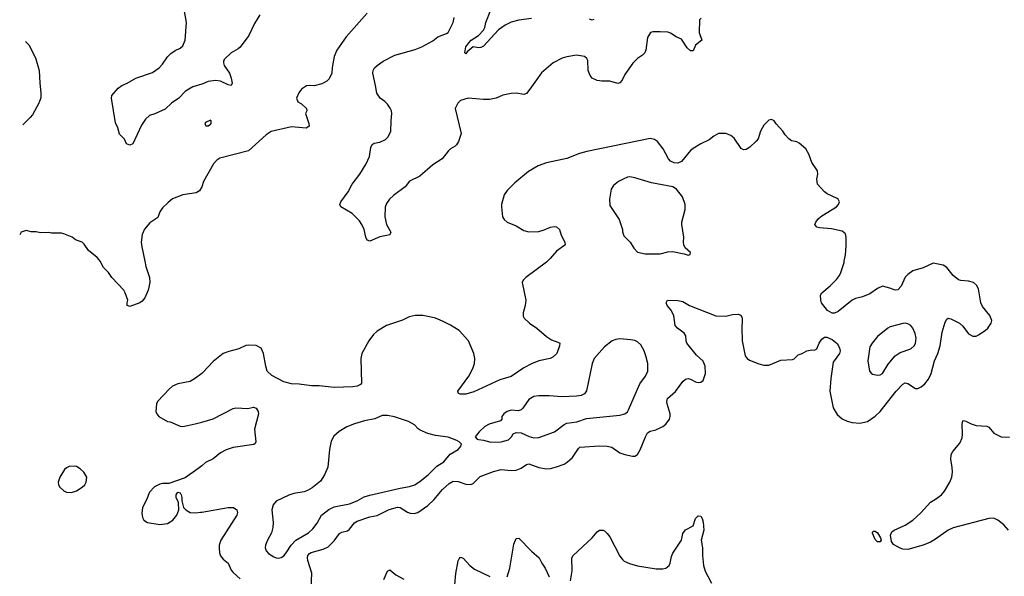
# Model space of a CAD drawing. Header units: inches. Extents: x 1834610 to 2027685, y 642842 to 774116.
# Tile 149 of 256: x 1838559 to 1846354, y 737505 to 741912. Entities that reach past the tile are written whole.
import ezdxf

# ---------------------------------------------------------------- set-up
doc = ezdxf.new("R2010")
doc.units = ezdxf.units.IN
doc.header["$MEASUREMENT"] = 0
for name, color, linetype in [('B8733', 7, 'Continuous'), ('B8734', 7, 'Continuous'), ('B8743', 7, 'Continuous'), ('B8744', 7, 'Continuous')]:
    doc.layers.add(name, color=color, linetype=linetype)

msp = doc.modelspace()

# ---------------------------------------------------------------- linework, layer by layer
at = {"layer": 'B8733', "color": 5}
for points, elevation in [([(1839549.1, 740000), (1839557.4, 739957.4), (1839588, 739870), (1839590.5, 739830), (1839576.3, 739770), (1839550.7, 739710), (1839530, 739684), (1839510, 739669), (1839430, 739642), (1839410, 739648), (1839409, 739670), (1839415.3, 739690), (1839395.1, 739750), (1839383.7, 739770), (1839290, 739869.5), (1839261.6, 739910), (1839223, 739950), (1839195.1, 740000)], 680), ([(1840000, 739109.9), (1839950, 739072.4), (1839910, 739047.1), (1839812, 739028), (1839770.2, 739009.8), (1839744.4, 738990), (1839650.3, 738889.7), (1839642, 738870), (1839637.6, 738810), (1839644.4, 738790), (1839662, 738770), (1839730, 738730.7), (1839750, 738727.3), (1839830, 738693.7), (1839850, 738691.6), (1839948.9, 738711.1), (1840000, 738726.3)], 720), ([(1840000, 738379.7), (1839970, 738354.7), (1839870, 738284.2), (1839739.9, 738240.1), (1839690, 738240.5), (1839670, 738235.1), (1839626.7, 738213.3), (1839586.4, 738170), (1839563.1, 738110), (1839530.4, 738050), (1839525.8, 738005.8), (1839530.6, 737970.6), (1839541, 737950), (1839572, 737930), (1839670, 737914), (1839730, 737922.3), (1839771.8, 737950), (1839802.9, 737990), (1839818, 738030), (1839815.3, 738090), (1839799.3, 738130), (1839799, 738150), (1839810, 738170.8), (1839830, 738164.7), (1839837.3, 738150), (1839842.8, 738130), (1839842, 738102), (1839857.3, 738050), (1839873.4, 738030), (1839910, 738008.9), (1839950, 738006.9), (1839990, 738011.3), (1840000, 738013)], 720)]:
    msp.add_lwpolyline(points, dxfattribs=dict(at, elevation=elevation))
at = {"layer": 'B8733', "color": 5, "elevation": 720}
msp.add_lwpolyline([(1838990, 738376.9), (1838950, 738373.6), (1838930, 738364.5), (1838913.4, 738350), (1838875.8, 738290), (1838864.2, 738250), (1838865.7, 738230), (1838877.6, 738210), (1838910, 738180.4), (1838930.3, 738170.3), (1838970, 738168.5), (1839010, 738181.1), (1839054.5, 738210), (1839074, 738230), (1839085.1, 738250), (1839091.8, 738290), (1839067, 738330), (1839037, 738357), (1839010, 738373)], close=True, dxfattribs=at)
at = {"layer": 'B8734', "color": 5}
for points, elevation in [([(1840000, 741401.4), (1839930, 741379.8), (1839897.2, 741362.8), (1839870, 741342.7), (1839818.5, 741290), (1839760.3, 741250), (1839710, 741203.6), (1839630, 741166.3), (1839586.7, 741153.3), (1839555.8, 741124.2), (1839522.6, 741077.4), (1839454, 740930), (1839430, 740919), (1839406, 740930), (1839390, 740966), (1839350, 741006), (1839335.5, 741055.5), (1839316.5, 741096.5), (1839285.2, 741290), (1839289.3, 741310.7), (1839339, 741370), (1839367.6, 741392.4), (1839410, 741410.7), (1839478, 741450), (1839610, 741494.6), (1839663.7, 741530), (1839690, 741559.1), (1839730, 741618), (1839755.4, 741644.6), (1839791.1, 741668.9), (1839830, 741686.4), (1839850, 741705.5), (1839869.6, 741750), (1839880.7, 741890), (1839858.4, 742010)], 660), ([(1838604.4, 741738.6), (1838632.3, 741712.3), (1838683.5, 741610), (1838713, 741510), (1838717.6, 741410), (1838727.2, 741332.8), (1838725.4, 741294.6), (1838709.6, 741250.4), (1838660.2, 741159.8), (1838643.2, 741136.8), (1838585, 741078.5)], 680), ([(1840000, 740588.8), (1839982.5, 740557.5), (1839957.5, 740542.5), (1839850, 740524.5), (1839770, 740494.5), (1839734.2, 740465.8), (1839690, 740421.2), (1839667.7, 740390), (1839653, 740347), (1839590, 740302.9), (1839547.1, 740252.9), (1839529.1, 740210.9), (1839521.7, 740150), (1839526.9, 740113.1), (1839549.1, 740000)], 680), ([(1839195.1, 740000), (1839189.6, 740010), (1839171.6, 740030), (1839104.1, 740084.1), (1839070, 740135.1), (1839052.7, 740150), (1839002, 740170), (1838975.3, 740190), (1838910, 740217.2), (1838890, 740221.2), (1838810, 740222), (1838790, 740226.6), (1838723.2, 740223.2), (1838690, 740232.7), (1838650, 740233.2), (1838610, 740244), (1838570, 740228.7), (1838559.4, 740207.4)], 680)]:
    msp.add_lwpolyline(points, dxfattribs=dict(at, elevation=elevation))
at = {"layer": 'B8743', "color": 5}
for points, elevation in [([(1842737.1, 740000), (1842730, 739993.5), (1842566, 739870), (1842545.5, 739850), (1842536.3, 739830), (1842565.3, 739690), (1842561.1, 739650), (1842544.9, 739590), (1842545.9, 739565.9), (1842553.4, 739550), (1842594.9, 739510), (1842653, 739470), (1842730, 739403.1), (1842770, 739377), (1842819.9, 739359.9), (1842834, 739350), (1842832.7, 739330), (1842810.3, 739269.7), (1842780.3, 739239.7), (1842758, 739230), (1842670, 739211.5), (1842610, 739188.3), (1842550, 739156.4), (1842450, 739088), (1842358.9, 739061.1), (1842154.2, 738965.8), (1842090, 738947.2), (1842045.9, 738945.9), (1842032.1, 738952.1), (1842026.6, 738970), (1842113.7, 739090), (1842146.3, 739150), (1842160.5, 739190), (1842163, 739230), (1842155.6, 739270), (1842111.6, 739370), (1842038, 739450), (1841970, 739493), (1841906.1, 739526.1), (1841850, 739549.6), (1841817.5, 739557.5), (1841750, 739569.7), (1841690, 739569.7), (1841641.2, 739558.8), (1841590, 739533), (1841462.8, 739490), (1841390, 739445.1), (1841361.2, 739418.8), (1841323, 739370), (1841268, 739270), (1841260.5, 739230), (1841264.9, 739035.1), (1841256.5, 739023.5), (1841230, 739009.7), (1841196.2, 739003.8), (1841050, 738999.7), (1840930, 739013), (1840870, 739013.3), (1840772.8, 739027.2), (1840710, 739027.6), (1840650, 739043.5), (1840555.1, 739095.1), (1840519.5, 739130), (1840507, 739170), (1840489.6, 739270), (1840472, 739310), (1840430, 739333.6), (1840370, 739335.6), (1840348.8, 739331.2), (1840293.5, 739306.5), (1840214.5, 739285.5), (1840170, 739268.2), (1840090, 739206.2), (1840010, 739117.4), (1840000, 739109.9)], 720), ([(1840865.4, 737405.4), (1840871.6, 737530), (1840839.5, 737630), (1840836.8, 737650), (1840841.1, 737670), (1840854.1, 737685.9), (1840866.9, 737693.1), (1840961.1, 737719), (1841000.8, 737739.2), (1841050, 737786.9), (1841090, 737844), (1841110, 737855.3), (1841154.2, 737865.8), (1841170, 737877.4), (1841211, 737929), (1841230, 737941.7), (1841330, 737976.3), (1841390, 737987.2), (1841485.3, 738034.7), (1841550, 738053.1), (1841570.1, 738050.1), (1841630, 738011.7), (1841650, 738004.2), (1841682.3, 738002.3), (1841710, 738010.3), (1841790, 738066.7), (1841837.2, 738110), (1841906.9, 738193.1), (1841959.5, 738240.5), (1841990, 738257.5), (1842030, 738255.2), (1842090, 738234.6), (1842130, 738230.4), (1842150, 738240.7), (1842204.5, 738295.5), (1842310, 738335.4), (1842370, 738350.2), (1842450, 738341.5), (1842490, 738345.2), (1842530, 738360.3), (1842570, 738388.8), (1842590, 738395.6), (1842670, 738366.7), (1842730, 738356.9), (1842762, 738358), (1842808.5, 738371.5), (1842870, 738393.4), (1842892.6, 738407.4), (1842934.5, 738445.5), (1842982.4, 738517.6), (1842993.5, 738526.5), (1843150, 738538.9), (1843210, 738535.5), (1843246.8, 738526.8), (1843310, 738481.7), (1843349.6, 738470.4), (1843410, 738456.4), (1843430, 738457.1), (1843449.7, 738470.3), (1843470, 738504.9), (1843512.9, 738610), (1843530, 738641.1), (1843550, 738653.8), (1843595.5, 738664.5), (1843649.2, 738690), (1843673.2, 738710), (1843702.7, 738750), (1843709.6, 738770.4), (1843709.6, 738790), (1843685.6, 738870), (1843682.7, 738890), (1843687.3, 738912.7), (1843751.2, 738968.8), (1843810, 739048.5), (1843830, 739066.4), (1843850.4, 739070.4), (1843870, 739065.5), (1843910, 739044.4), (1843930, 739039.3), (1843950, 739042), (1843970, 739056), (1843987.6, 739110), (1843985.6, 739170), (1843970, 739209.2), (1843915.8, 739255.8), (1843839.7, 739350), (1843834, 739370), (1843833, 739410), (1843819.7, 739430), (1843765.6, 739470), (1843747.8, 739490), (1843737.7, 739570), (1843713.6, 739613.6), (1843683.6, 739650), (1843676, 739670), (1843688.7, 739690), (1843770, 739688.9), (1843810, 739679.5), (1843860.7, 739650), (1844070, 739567.7), (1844150, 739563.8), (1844202.6, 739577.4), (1844250, 739581.1), (1844270, 739570.5), (1844278, 739550), (1844279.6, 739530), (1844275.3, 739470), (1844278.6, 739370), (1844302.4, 739250), (1844319.1, 739230), (1844337.2, 739217.2), (1844410, 739186), (1844450, 739177.1), (1844490, 739175.5), (1844584.7, 739215.3), (1844678, 739222), (1844690, 739227.7), (1844721.7, 739258.3), (1844754, 739270), (1844789.7, 739290.3), (1844830, 739298), (1844850, 739296.3), (1844870, 739306), (1844888, 739352), (1844910, 739382.8), (1844930, 739397.3), (1844950, 739398), (1844990, 739379.3), (1845030, 739347.7), (1845050, 739314.8), (1845054.6, 739290), (1845050, 739269.5), (1844999.5, 739200.5), (1844979.3, 739070), (1844971.2, 738970), (1844998, 738838), (1845030, 738786), (1845070, 738750.4), (1845110, 738732.2), (1845150, 738722), (1845210, 738716.4), (1845270, 738730.5), (1845330, 738772), (1845369.8, 738810.2), (1845497.7, 738970), (1845550, 739025.2), (1845570, 739035.6), (1845590, 739031.7), (1845650, 738992.9), (1845670, 738992.9), (1845695.7, 739004.3), (1845724.7, 739030), (1845753.4, 739066.6), (1845774.5, 739110), (1845799.8, 739210), (1845827.3, 739270), (1845847, 739330), (1845861.5, 739438.5), (1845884.2, 739515.8), (1845898.6, 739541.4), (1845910, 739549), (1845930, 739544.7), (1845999.5, 739510), (1846025.5, 739485.5), (1846070, 739423.8), (1846105.3, 739405.3), (1846130, 739406.4), (1846150, 739415.8), (1846202, 739450), (1846222.4, 739470), (1846250.8, 739509.2), (1846254.7, 739530), (1846238.4, 739570), (1846182.2, 739642.2), (1846166.6, 739670), (1846150, 739782), (1846133.2, 739810), (1846110, 739832.3), (1846070, 739841.6), (1846010, 739846.3), (1845990, 739853.3), (1845950, 739887), (1845899.3, 739950), (1845870, 739969.4), (1845790, 739983.6), (1845711.5, 739948.5), (1845630, 739922.9), (1845590, 739894), (1845567.7, 739872.3), (1845538.2, 739801.8), (1845510, 739772.3), (1845490, 739769.3), (1845447.1, 739787.1), (1845390, 739802), (1845350, 739784), (1845290, 739742), (1845230, 739717.4), (1845175.5, 739704.5), (1845148.6, 739691.4), (1845039, 739601), (1845010, 739589.4), (1844990, 739589.3), (1844953.2, 739610), (1844907, 739670), (1844900.9, 739690), (1844899, 739730), (1844908.7, 739750), (1844976.1, 739803.9), (1845026.2, 739853.8), (1845050, 739886.8), (1845060.7, 739910), (1845084.7, 739990), (1845086.5, 740000)], 720), ([(1840000, 738726.3), (1840090, 738752.9), (1840250, 738833), (1840270, 738839.1), (1840365.6, 738834.4), (1840410, 738842.8), (1840430, 738834.8), (1840446, 738810), (1840450.5, 738790), (1840419.3, 738670), (1840427.7, 738570), (1840424, 738556), (1840412.5, 738547.5), (1840250, 738525.1), (1840194.8, 738505.2), (1840150, 738481.3), (1840090, 738435.1), (1840030, 738404.7), (1840000, 738379.7)], 720), ([(1846386.6, 737870), (1846350, 737912.7), (1846301.2, 737950), (1846270, 737965.1), (1846230, 737962), (1845950, 737887.5), (1845910, 737869), (1845810, 737798.2), (1845770, 737775.3), (1845710, 737752.3), (1845590, 737717.6), (1845550, 737718.8), (1845528, 737728), (1845477.1, 737757.1), (1845459.6, 737779.6), (1845451.5, 737830), (1845463.3, 737856.7), (1845481.2, 737870), (1845569.4, 737910), (1845629.6, 737950), (1845693.5, 738006.5), (1845770, 738093), (1845810, 738115.5), (1845856, 738150), (1845881.4, 738178.6), (1845923.6, 738250), (1845937.6, 738290), (1845942.4, 738330), (1845940.5, 738370), (1845929.7, 738430.3), (1845933.6, 738470), (1845945.7, 738494.3), (1846001.5, 738558.5), (1846020.1, 738599.9), (1846023.5, 738630), (1846018.9, 738710), (1846025.3, 738734.7), (1846030, 738739.1), (1846050, 738734), (1846092, 738712), (1846130, 738699), (1846214.7, 738694.7), (1846230, 738684.9), (1846270, 738637.1), (1846330, 738610.4), (1846393.8, 738606.2)], 680), ([(1840000, 738013), (1840210, 738050.2), (1840250.8, 738050), (1840277.6, 738030), (1840282.6, 738010), (1840277.4, 737990), (1840152.6, 737790), (1840139.1, 737750), (1840138, 737730), (1840141.3, 737690), (1840148, 737668), (1840170, 737641.1), (1840208.6, 737608.6), (1840234.4, 737554.4), (1840250, 737533.7), (1840305.4, 737485.4)], 720), ([(1842919.3, 737470), (1842933.1, 737546.9), (1842929.6, 737650), (1842939.6, 737670), (1843091.5, 737810), (1843130, 737857.1), (1843150, 737870.4), (1843178, 737870), (1843190, 737864.9), (1843210, 737844.9), (1843230, 737818), (1843310, 737664.9), (1843330, 737638), (1843345.4, 737625.4), (1843386.3, 737606.3), (1843450, 737586.7), (1843596.6, 737563.4), (1843650, 737564.9), (1843673.2, 737570), (1843699.6, 737590), (1843709.6, 737610), (1843719.2, 737660.8), (1843730.8, 737689.2), (1843797, 737790), (1843810, 737842.8), (1843830, 737873.4), (1843890, 737904.7), (1843910, 737962), (1843930, 737984.7), (1843950, 737982), (1843962, 737962), (1843970, 737934), (1843976.3, 737870), (1843954.9, 737790), (1843965.7, 737730), (1843964, 737670), (1843972.2, 737590), (1843985.5, 737545.5), (1844036.4, 737450)], 680), ([(1842418.6, 737501.4), (1842439.2, 737570), (1842470, 737758.8), (1842490, 737804), (1842510, 737808), (1842610, 737703.1), (1842672, 737650), (1842692.2, 737610), (1842720.3, 737570), (1842750, 737500.7)], 680), ([(1842003.2, 737436.8), (1842012.1, 737527.9), (1842030, 737626), (1842037.1, 737642.9), (1842050, 737657.1), (1842070, 737648.4), (1842121.5, 737590), (1842160, 737560), (1842282.2, 737502.2)], 680), ([(1841440.6, 737479.4), (1841470, 737544.4), (1841490, 737555.8), (1841537.6, 737517.6), (1841601.3, 737481.3)], 680)]:
    msp.add_lwpolyline(points, dxfattribs=dict(at, elevation=elevation))
for points, elevation in [([(1845570, 739509.4), (1845550, 739506.6), (1845450, 739480.5), (1845430.7, 739470), (1845350, 739403.7), (1845306.4, 739350), (1845290, 739321.2), (1845273.4, 739210), (1845287.7, 739130), (1845301, 739110), (1845310, 739104.9), (1845350, 739096.3), (1845370, 739099.1), (1845390, 739110.8), (1845434.7, 739185.2), (1845490.8, 739249.2), (1845530, 739275.8), (1845613.4, 739306.6), (1845639.7, 739330), (1845650, 739348), (1845656.4, 739390), (1845648.3, 739428.3), (1845629.7, 739469.7), (1845612.7, 739490), (1845590, 739503.7)], 740), ([(1843310, 739386), (1843278.9, 739381.1), (1843250, 739368.2), (1843190, 739323), (1843107.4, 739230), (1843091.4, 739188.6), (1843046.2, 738973.8), (1843030.4, 738949.6), (1843002.8, 738937.2), (1842968.3, 738931.7), (1842850, 738926.3), (1842750, 738934.7), (1842670, 738934.3), (1842630, 738927.8), (1842590, 738905.1), (1842543.4, 738836.6), (1842530, 738823.7), (1842506, 738814), (1842450, 738820.5), (1842417.3, 738810), (1842390.6, 738790), (1842377.3, 738770), (1842376, 738750), (1842364.5, 738735.5), (1842276, 738710), (1842241, 738690), (1842196, 738650), (1842164.7, 738610), (1842182, 738590), (1842190, 738586.8), (1842230, 738582.8), (1842290, 738568.2), (1842370, 738568.4), (1842430, 738584.9), (1842453.2, 738610), (1842466.6, 738633.4), (1842490, 738642.8), (1842530, 738642), (1842592.8, 738612.8), (1842630, 738602.3), (1842670, 738603.7), (1842792, 738650), (1842870, 738706.7), (1842890, 738716.5), (1842970, 738728.8), (1843046.5, 738753.5), (1843310, 738779.6), (1843350, 738790.4), (1843370, 738808.2), (1843378, 738822), (1843469.7, 739030), (1843514.3, 739090), (1843531.2, 739130), (1843531.3, 739190), (1843516.3, 739250), (1843502.4, 739290), (1843476.3, 739336.3), (1843450, 739362.4), (1843430, 739371), (1843396.6, 739376.6)], 740), ([(1841470, 738777.4), (1841430, 738776.9), (1841370, 738751.5), (1841290, 738735.1), (1841210, 738711.8), (1841150, 738687), (1841088.7, 738651.3), (1841045.3, 738614.7), (1841024.4, 738575.6), (1841010.6, 738510), (1840998.7, 738370), (1840972.8, 738307.2), (1840941.1, 738258.9), (1840874.5, 738205.5), (1840837.1, 738182.9), (1840810, 738173), (1840730, 738159.6), (1840690, 738147.6), (1840590, 738098.4), (1840564.9, 738070), (1840555.3, 738030), (1840565.7, 737930), (1840563.7, 737890), (1840551.5, 737848.5), (1840520.5, 737790), (1840505.5, 737750), (1840503, 737730), (1840510, 737706), (1840530, 737684), (1840570, 737659.1), (1840590, 737650.6), (1840610, 737648.2), (1840630, 737653), (1840650, 737668), (1840670, 737690.7), (1840707.6, 737750), (1840746.3, 737790), (1840844.7, 737850), (1840880.2, 737879.8), (1840914.5, 737925.5), (1840949.6, 737990), (1841006.2, 738033.8), (1841050, 738054.3), (1841170, 738079.7), (1841230, 738102), (1841287.1, 738132.9), (1841330, 738148.3), (1841570, 738203.2), (1841644.2, 738215.8), (1841687, 738230), (1841730, 738257.7), (1841792, 738308), (1841862.6, 738377.4), (1841915.8, 738410), (1841967.1, 738472.9), (1842029, 738510), (1842048.7, 738530), (1842058, 738550), (1842038, 738570), (1842020.2, 738580.2), (1841950, 738605.6), (1841850, 738619.7), (1841790, 738635.3), (1841730, 738661.3), (1841713.3, 738673.3), (1841684.9, 738704.9), (1841637.2, 738730), (1841527.4, 738767.4)], 740), ([(1845370, 737778), (1845350, 737779), (1845330, 737795.3), (1845310, 737846), (1845310, 737854), (1845318, 737862), (1845330, 737862.8), (1845350.6, 737850), (1845374, 737810), (1845378, 737790)], 680)]:
    msp.add_lwpolyline(points, close=True, dxfattribs=dict(at, elevation=elevation))
at = {"layer": 'B8744', "color": 5}
for points, elevation in [([(1841310, 741963.7), (1841143.5, 741776.5), (1841070.3, 741670), (1841050, 741622), (1841033.4, 741533.4), (1841030.5, 741489.5), (1841010, 741444), (1840990, 741425.2), (1840950, 741405.2), (1840890.6, 741389.4), (1840850, 741392.3), (1840830, 741389), (1840790, 741362), (1840767.9, 741332.1), (1840750.8, 741290), (1840762, 741262), (1840790, 741246), (1840831, 741210), (1840832, 741190), (1840821, 741170), (1840848, 741090), (1840850.5, 741070), (1840839.9, 741060.1), (1840827.1, 741052.9), (1840710, 741063.6), (1840550, 741028), (1840510, 741000.5), (1840370, 740874), (1840144.4, 740815.6), (1840120.4, 740799.6), (1840094, 740770), (1840014.8, 740630), (1840000.7, 740590), (1840000, 740588.8)], 680), ([(1840460.5, 741950), (1840418.3, 741881.7), (1840373.5, 741786.5), (1840305.1, 741694.9), (1840290, 741681.6), (1840233.4, 741650), (1840180.3, 741599.7), (1840172.4, 741587.6), (1840172, 741570), (1840178.3, 741550), (1840219.2, 741490), (1840234.5, 741450), (1840240.3, 741410), (1840233.4, 741390), (1840210, 741396.4), (1840150, 741426.2), (1840110, 741430.9), (1840050, 741422.3), (1840010, 741404.5), (1840000, 741401.4)], 660), ([(1842610, 741922.7), (1842510, 741909.3), (1842450, 741891.6), (1842402.8, 741870), (1842350, 741831.8), (1842230, 741702.9), (1842210, 741691.8), (1842190, 741689.5), (1842150, 741697), (1842101.4, 741658.6), (1842090, 741642), (1842082, 741650), (1842090, 741696), (1842115.1, 741730), (1842132.7, 741750), (1842190, 741788), (1842231.3, 741830), (1842240.5, 741850), (1842248.6, 741890), (1842289.1, 741990.9)], 660), ([(1843955.2, 741924.8), (1843941.7, 741910), (1843936.9, 741810), (1843958.8, 741750), (1843910.3, 741710), (1843890, 741665.2), (1843870, 741666.6), (1843844.2, 741690), (1843797.2, 741757.2), (1843755.8, 741775.8), (1843710, 741805.2), (1843690, 741813.2), (1843630, 741817.2), (1843570, 741817.2), (1843552, 741810), (1843528.1, 741771.9), (1843514.9, 741670), (1843508, 741650), (1843490, 741632), (1843450, 741604.5), (1843412.8, 741567.2), (1843350, 741478), (1843327.3, 741432.7), (1843310, 741411.6), (1843293.3, 741406.7), (1843230, 741426.3), (1843166.5, 741426.5), (1843130, 741431.3), (1843090, 741449.6), (1843075.1, 741470), (1843059.6, 741510), (1843055.6, 741590), (1843050, 741604), (1843030, 741620.9), (1842967.9, 741632.1), (1842890, 741619.3), (1842852.8, 741607.2), (1842782.8, 741570), (1842690, 741492.3), (1842598.7, 741361.3), (1842570, 741327), (1842550, 741319.5), (1842490, 741329.6), (1842450, 741327.3), (1842384.4, 741315.6), (1842330.3, 741289.7), (1842278.7, 741281.3), (1842230, 741281.1), (1842110, 741291.2), (1842048.7, 741271.3), (1842027.3, 741250), (1842006, 741210), (1842054, 741010), (1842031.9, 740948.1), (1842017.7, 740922.3), (1842006.8, 740910), (1841970, 740889.6), (1841950, 740872), (1841904, 740810), (1841830, 740761.6), (1841725.7, 740674.3), (1841646, 740634), (1841610, 740589.5), (1841519.4, 740520.6), (1841488, 740490), (1841463, 740457), (1841451.9, 740428.1), (1841448.5, 740350), (1841463.1, 740290), (1841497.3, 740230), (1841490.5, 740209.5), (1841410, 740194), (1841330, 740159.5), (1841310, 740166.6), (1841299.7, 740190), (1841285.4, 740250), (1841268.2, 740290), (1841250, 740318.4), (1841190, 740377.6), (1841101.2, 740430), (1841094, 740450), (1841102, 740470), (1841159.7, 740550), (1841190.8, 740610), (1841252.9, 740690), (1841303.1, 740770), (1841329.7, 740830), (1841339.6, 740900.4), (1841350, 740922.8), (1841366.6, 740933.4), (1841410, 740943.7), (1841455.4, 740964.6), (1841476.6, 740983.4), (1841498.3, 741030), (1841498.9, 741110), (1841506, 741170), (1841501.6, 741190), (1841492.4, 741212.4), (1841470, 741242.7), (1841450, 741263.7), (1841413.2, 741290), (1841385.2, 741330), (1841377.2, 741390), (1841355.3, 741490), (1841357.2, 741510), (1841369.2, 741530), (1841389.2, 741550), (1841436.2, 741583.8), (1841530, 741630.8), (1841690, 741676.3), (1841742, 741698), (1841830, 741744.9), (1841870, 741775.5), (1841938.4, 741801.6), (1841951.5, 741810), (1841989.7, 741890), (1841999.7, 741930)], 680), ([(1843105.2, 741914.8), (1843090, 741909.6), (1843070, 741915.6)], 660), ([(1845086.5, 740000), (1845095.8, 740050), (1845102.7, 740122.7), (1845102.4, 740190), (1845095.3, 740215.3), (1845070, 740237.4), (1844984.9, 740255.1), (1844890, 740263.7), (1844868.7, 740270), (1844854, 740290), (1844861.2, 740310), (1844883.3, 740336.7), (1844910, 740358), (1845025.2, 740430), (1845041.2, 740450), (1845049, 740470), (1845039, 740490), (1845030, 740497.2), (1844952.5, 740532.5), (1844930, 740549), (1844874, 740610), (1844869.3, 740650), (1844877.2, 740690), (1844875.5, 740715.5), (1844830, 740782), (1844806.8, 740846.8), (1844781.2, 740890), (1844730, 740933.2), (1844710, 740945.2), (1844670, 740954), (1844648.7, 740970), (1844619.3, 740999.3), (1844601.2, 741030), (1844547.2, 741087.2), (1844531.7, 741111.7), (1844510, 741121.2), (1844490, 741116), (1844450, 741076), (1844424.4, 741030), (1844404.4, 740970), (1844389.2, 740950.8), (1844337.9, 740902.1), (1844310, 740884.2), (1844290, 740882.3), (1844270, 740892.8), (1844214, 740974), (1844190, 740995.1), (1844150, 741011.2), (1844090, 741011.2), (1844053, 740990), (1844018, 740962), (1843950.2, 740929.8), (1843890, 740893.5), (1843870, 740876.4), (1843798.5, 740790), (1843770, 740775.8), (1843739.4, 740779.4), (1843712.2, 740792.2), (1843696.5, 740810), (1843652.8, 740890), (1843607, 740947), (1843584, 740964), (1843550, 740972.1), (1843050, 740869.7), (1842990, 740852.4), (1842890, 740811.9), (1842730, 740778.7), (1842664.4, 740755.6), (1842588.2, 740710), (1842478.5, 740621.5), (1842419.4, 740560.6), (1842394.9, 740525.1), (1842373, 740450), (1842373.4, 740430), (1842382, 740350), (1842394, 740330), (1842418.8, 740310), (1842490, 740281.1), (1842550, 740242.8), (1842590, 740232.3), (1842670, 740235.6), (1842710, 740246.9), (1842761.2, 740270), (1842790, 740274.4), (1842810, 740271.5), (1842831.8, 740250), (1842845.4, 740205.4), (1842874.4, 740150), (1842877.1, 740130), (1842873.8, 740126.2), (1842810, 740079.7), (1842759.4, 740020.6), (1842737.1, 740000)], 720)]:
    msp.add_lwpolyline(points, dxfattribs=dict(at, elevation=elevation))
for points, elevation in [([(1840070, 741115.3), (1840030, 741098), (1840024.7, 741090), (1840032.7, 741072.7), (1840050, 741072), (1840070, 741086), (1840075.3, 741090), (1840075.3, 741110)], 680), ([(1843390, 740667.6), (1843370, 740664.2), (1843337.3, 740650), (1843300.7, 740630), (1843259.9, 740600.1), (1843240.7, 740570), (1843227.9, 740492.1), (1843230, 740442), (1843304.7, 740330), (1843331.3, 740250), (1843331.6, 740231.6), (1843342, 740202), (1843391.3, 740150), (1843422, 740102), (1843450, 740072), (1843510, 740058), (1843630, 740059.1), (1843690, 740074.9), (1843730, 740075.8), (1843818.8, 740058.8), (1843850, 740048), (1843868, 740052), (1843868.7, 740070), (1843827, 740107), (1843817.2, 740130), (1843814, 740150), (1843817.2, 740190), (1843801.2, 740290), (1843801.2, 740310), (1843826.6, 740410), (1843827, 740450), (1843807.3, 740510), (1843758.4, 740570), (1843728.7, 740590), (1843561.6, 740621.6), (1843430, 740660.7)], 740)]:
    msp.add_lwpolyline(points, close=True, dxfattribs=dict(at, elevation=elevation))

doc.saveas('drawing.dxf')
